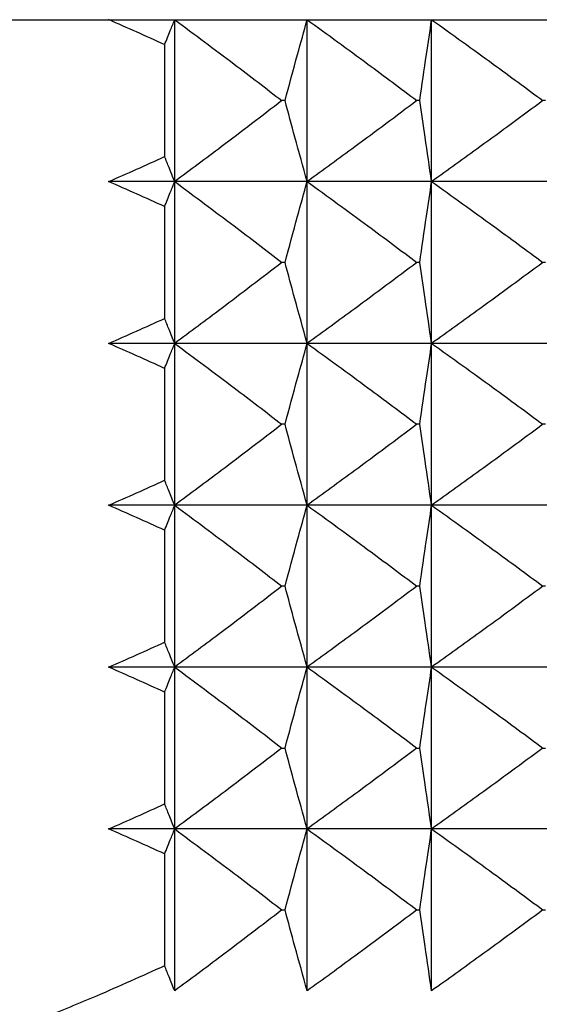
# Model space of a CAD drawing. Header units: millimetres. Extents: x 0 to 210, y 0 to 297.
# Tile 15 of 80: x 47.955 to 48.927, y 259.1 to 260.925. Entities that reach past the tile are written whole.
import ezdxf

# ---------------------------------------------------------------- set-up
doc = ezdxf.new("R2010")
doc.units = ezdxf.units.MM

msp = doc.modelspace()

# ---------------------------------------------------------------- linework, layer by layer
at = {"color": 7, "linetype": 'Continuous', "lineweight": 25}
for p, q in [((46.8007, 260.9252), (48.1198, 260.9252)), ((48.1198, 260.9252), (48.2424, 260.9252)), ((48.2424, 260.6252), (48.2424, 260.9252)), ((48.2424, 260.9252), (48.4877, 260.9252)), ((48.4877, 260.6252), (48.4877, 260.9252)), ((48.4877, 260.9252), (48.7183, 260.9252)), ((48.7183, 260.6252), (48.7183, 260.9252)), ((48.7183, 260.9252), (48.9319, 260.9252)), ((48.2236, 260.8788), (48.2236, 260.6715)), ((48.4467, 260.7752), (48.4409, 260.7752)), ((48.6964, 260.7752), (48.691, 260.7752)), ((48.9295, 260.7752), (48.9245, 260.7752)), ((48.2424, 260.6252), (48.1198, 260.6252)), ((48.2424, 260.3252), (48.2424, 260.6252)), ((48.4877, 260.6252), (48.2424, 260.6252)), ((48.4877, 260.3252), (48.4877, 260.6252)), ((48.7183, 260.6252), (48.4877, 260.6252)), ((48.7183, 260.3252), (48.7183, 260.6252)), ((48.9319, 260.6252), (48.7183, 260.6252)), ((48.2236, 260.5788), (48.2236, 260.3715)), ((48.4467, 260.4752), (48.4409, 260.4752)), ((48.6964, 260.4752), (48.691, 260.4752)), ((48.9295, 260.4752), (48.9245, 260.4752)), ((48.2424, 260.3252), (48.1198, 260.3252)), ((48.2424, 260.0252), (48.2424, 260.3252)), ((48.4877, 260.3252), (48.2424, 260.3252)), ((48.4877, 260.0252), (48.4877, 260.3252)), ((48.7183, 260.3252), (48.4877, 260.3252)), ((48.7183, 260.0252), (48.7183, 260.3252)), ((48.9319, 260.3252), (48.7183, 260.3252)), ((48.2236, 260.2788), (48.2236, 260.0715)), ((48.4467, 260.1752), (48.4409, 260.1752)), ((48.6964, 260.1752), (48.691, 260.1752)), ((48.9295, 260.1752), (48.9245, 260.1752)), ((48.2424, 260.0252), (48.1198, 260.0252)), ((48.2424, 259.7252), (48.2424, 260.0252)), ((48.4877, 260.0252), (48.2424, 260.0252)), ((48.4877, 259.7252), (48.4877, 260.0252)), ((48.7183, 260.0252), (48.4877, 260.0252)), ((48.7183, 259.7252), (48.7183, 260.0252)), ((48.9319, 260.0252), (48.7183, 260.0252)), ((48.2236, 259.9788), (48.2236, 259.7715)), ((48.4467, 259.8752), (48.4409, 259.8752)), ((48.6964, 259.8752), (48.691, 259.8752)), ((48.9295, 259.8752), (48.9245, 259.8752)), ((48.2424, 259.7252), (48.1198, 259.7252)), ((48.2424, 259.4252), (48.2424, 259.7252)), ((48.4877, 259.7252), (48.2424, 259.7252)), ((48.4877, 259.4252), (48.4877, 259.7252)), ((48.7183, 259.7252), (48.4877, 259.7252)), ((48.7183, 259.4252), (48.7183, 259.7252)), ((48.9319, 259.7252), (48.7183, 259.7252)), ((48.2236, 259.6788), (48.2236, 259.4715)), ((48.4409, 259.5752), (48.4467, 259.5752)), ((48.691, 259.5752), (48.6964, 259.5752)), ((48.9245, 259.5752), (48.9295, 259.5752)), ((48.2424, 259.4252), (48.1198, 259.4252)), ((48.2424, 259.1252), (48.2424, 259.4252)), ((48.4877, 259.4252), (48.2424, 259.4252)), ((48.4877, 259.1252), (48.4877, 259.4252)), ((48.7183, 259.4252), (48.4877, 259.4252)), ((48.7183, 259.1252), (48.7183, 259.4252)), ((48.9319, 259.4252), (48.7183, 259.4252)), ((48.2236, 259.3788), (48.2236, 259.1715)), ((48.4409, 259.2752), (48.4467, 259.2752)), ((48.691, 259.2752), (48.6964, 259.2752)), ((48.9245, 259.2752), (48.9295, 259.2752))]:
    msp.add_line(p, q, dxfattribs=at)
for centre, radius, start, end in [((46.1492, 256.368), 4.965, 65.3041, 66.6161), ((46.1492, 265.1823), 4.965, 293.3839, 294.6959), ((46.1053, 255.9709), 5.0715, 65.311, 66.5955), ((46.061, 265.0802), 5.1816, 293.4114, 294.6685), ((46.061, 255.5701), 5.1816, 65.3315, 66.5886), ((46.1053, 264.6794), 5.0715, 293.4045, 294.689), ((46.1492, 255.468), 4.965, 65.3041, 66.6161), ((46.1492, 264.2823), 4.965, 293.3839, 294.6959), ((46.1053, 255.0709), 5.0715, 65.311, 66.5955), ((46.061, 264.1802), 5.1816, 293.4114, 294.6685), ((46.1492, 254.868), 4.965, 65.3041, 66.6161)]:
    msp.add_arc(centre, radius, start, end, dxfattribs=at)
for points, knots in [([(48.2236, 260.8788), (48.2271, 260.8875), (48.2334, 260.903), (48.2396, 260.9184), (48.2424, 260.9252)], [0, 0, 0, 0, 0.563441, 1, 1, 1, 1]), ([(48.2424, 260.9252), (48.2791, 260.8978), (48.3457, 260.8483), (48.4115, 260.7978), (48.4409, 260.7752)], [0, 0, 0, 0, 0.552109, 1, 1, 1, 1]), ([(48.4467, 260.7752), (48.4544, 260.8037), (48.4679, 260.8538), (48.4818, 260.9037), (48.4877, 260.9252)], [0, 0, 0, 0, 0.57095, 1, 1, 1, 1]), ([(48.4877, 260.9252), (48.5254, 260.8978), (48.5935, 260.8483), (48.6609, 260.7978), (48.691, 260.7752)], [0, 0, 0, 0, 0.552167, 1, 1, 1, 1]), ([(48.6964, 260.7752), (48.7005, 260.8037), (48.7077, 260.8537), (48.7151, 260.9037), (48.7183, 260.9252)], [0, 0, 0, 0, 0.571216, 1, 1, 1, 1]), ([(48.7183, 260.9252), (48.7564, 260.8978), (48.8256, 260.8483), (48.8939, 260.7978), (48.9245, 260.7752)], [0, 0, 0, 0, 0.552203, 1, 1, 1, 1]), ([(48.4409, 260.7752), (48.4036, 260.7465), (48.3378, 260.696), (48.2712, 260.6465), (48.2424, 260.6252)], [0, 0, 0, 0, 0.56787, 1, 1, 1, 1]), ([(48.4877, 260.6252), (48.4801, 260.6526), (48.4662, 260.7025), (48.4528, 260.7526), (48.4467, 260.7752)], [0, 0, 0, 0, 0.549054, 1, 1, 1, 1]), ([(48.691, 260.7752), (48.6528, 260.7465), (48.5854, 260.696), (48.5172, 260.6465), (48.4877, 260.6252)], [0, 0, 0, 0, 0.567812, 1, 1, 1, 1]), ([(48.7183, 260.6252), (48.7142, 260.6526), (48.7068, 260.7026), (48.6997, 260.7526), (48.6964, 260.7752)], [0, 0, 0, 0, 0.54879, 1, 1, 1, 1]), ([(48.9245, 260.7752), (48.8857, 260.7465), (48.8173, 260.696), (48.7482, 260.6465), (48.7183, 260.6252)], [0, 0, 0, 0, 0.567776, 1, 1, 1, 1]), ([(48.2424, 260.6252), (48.2389, 260.6337), (48.2326, 260.6492), (48.2264, 260.6646), (48.2236, 260.6715)], [0, 0, 0, 0, 0.556569, 1, 1, 1, 1]), ([(48.2236, 260.5788), (48.2271, 260.5875), (48.2334, 260.603), (48.2396, 260.6184), (48.2424, 260.6252)], [0, 0, 0, 0, 0.563285, 1, 1, 1, 1]), ([(48.2424, 260.6252), (48.2791, 260.5978), (48.3457, 260.5483), (48.4115, 260.4978), (48.4409, 260.4752)], [0, 0, 0, 0, 0.552089, 1, 1, 1, 1]), ([(48.4467, 260.4752), (48.4544, 260.5037), (48.4679, 260.5538), (48.4818, 260.6037), (48.4877, 260.6252)], [0, 0, 0, 0, 0.570898, 1, 1, 1, 1]), ([(48.4877, 260.6252), (48.5254, 260.5978), (48.5935, 260.5484), (48.6609, 260.4978), (48.691, 260.4752)], [0, 0, 0, 0, 0.552147, 1, 1, 1, 1]), ([(48.6964, 260.4752), (48.7005, 260.5037), (48.7077, 260.5537), (48.7151, 260.6037), (48.7183, 260.6252)], [0, 0, 0, 0, 0.571161, 1, 1, 1, 1]), ([(48.7183, 260.6252), (48.7564, 260.5978), (48.8256, 260.5484), (48.8939, 260.4978), (48.9245, 260.4752)], [0, 0, 0, 0, 0.552184, 1, 1, 1, 1]), ([(48.4409, 260.4752), (48.4036, 260.4465), (48.3378, 260.396), (48.2712, 260.3465), (48.2424, 260.3252)], [0, 0, 0, 0, 0.567834, 1, 1, 1, 1]), ([(48.4877, 260.3252), (48.4801, 260.3526), (48.4662, 260.4025), (48.4528, 260.4526), (48.4467, 260.4752)], [0, 0, 0, 0, 0.549054, 1, 1, 1, 1]), ([(48.691, 260.4752), (48.6528, 260.4465), (48.5854, 260.396), (48.5172, 260.3465), (48.4877, 260.3252)], [0, 0, 0, 0, 0.567777, 1, 1, 1, 1]), ([(48.7183, 260.3252), (48.7142, 260.3526), (48.7068, 260.4026), (48.6997, 260.4526), (48.6964, 260.4752)], [0, 0, 0, 0, 0.54879, 1, 1, 1, 1]), ([(48.9245, 260.4752), (48.8857, 260.4465), (48.8173, 260.396), (48.7482, 260.3465), (48.7183, 260.3252)], [0, 0, 0, 0, 0.567741, 1, 1, 1, 1]), ([(48.2424, 260.3252), (48.2389, 260.3337), (48.2326, 260.3492), (48.2264, 260.3646), (48.2236, 260.3715)], [0, 0, 0, 0, 0.556569, 1, 1, 1, 1]), ([(48.2236, 260.2788), (48.2271, 260.2876), (48.2334, 260.303), (48.2396, 260.3184), (48.2424, 260.3252)], [0, 0, 0, 0, 0.563441, 1, 1, 1, 1]), ([(48.2424, 260.3252), (48.2791, 260.2978), (48.3457, 260.2483), (48.4115, 260.1978), (48.4409, 260.1752)], [0, 0, 0, 0, 0.552109, 1, 1, 1, 1]), ([(48.4467, 260.1752), (48.4544, 260.2037), (48.4679, 260.2538), (48.4818, 260.3037), (48.4877, 260.3252)], [0, 0, 0, 0, 0.570858, 1, 1, 1, 1]), ([(48.4877, 260.3252), (48.5254, 260.2978), (48.5935, 260.2483), (48.6609, 260.1978), (48.691, 260.1752)], [0, 0, 0, 0, 0.552167, 1, 1, 1, 1]), ([(48.6964, 260.1752), (48.7005, 260.2037), (48.7077, 260.2537), (48.7151, 260.3037), (48.7183, 260.3252)], [0, 0, 0, 0, 0.571119, 1, 1, 1, 1]), ([(48.7183, 260.3252), (48.7564, 260.2978), (48.8256, 260.2484), (48.8939, 260.1978), (48.9245, 260.1752)], [0, 0, 0, 0, 0.552203, 1, 1, 1, 1]), ([(48.4409, 260.1752), (48.4036, 260.1465), (48.3378, 260.096), (48.2712, 260.0465), (48.2424, 260.0252)], [0, 0, 0, 0, 0.56785, 1, 1, 1, 1]), ([(48.4877, 260.0252), (48.4801, 260.0526), (48.4662, 260.1025), (48.4528, 260.1526), (48.4467, 260.1752)], [0, 0, 0, 0, 0.549096, 1, 1, 1, 1]), ([(48.691, 260.1752), (48.6528, 260.1465), (48.5854, 260.096), (48.5172, 260.0465), (48.4877, 260.0252)], [0, 0, 0, 0, 0.567792, 1, 1, 1, 1]), ([(48.7183, 260.0252), (48.7142, 260.0526), (48.7068, 260.1026), (48.6997, 260.1526), (48.6964, 260.1752)], [0, 0, 0, 0, 0.548834, 1, 1, 1, 1]), ([(48.9245, 260.1752), (48.8857, 260.1465), (48.8173, 260.096), (48.7482, 260.0465), (48.7183, 260.0252)], [0, 0, 0, 0, 0.567756, 1, 1, 1, 1]), ([(48.2424, 260.0252), (48.2389, 260.0337), (48.2326, 260.0492), (48.2264, 260.0646), (48.2236, 260.0715)], [0, 0, 0, 0, 0.556692, 1, 1, 1, 1]), ([(48.2236, 259.9788), (48.2271, 259.9875), (48.2334, 260.003), (48.2396, 260.0184), (48.2424, 260.0252)], [0, 0, 0, 0, 0.563441, 1, 1, 1, 1]), ([(48.2424, 260.0252), (48.2791, 259.9978), (48.3457, 259.9483), (48.4115, 259.8978), (48.4409, 259.8752)], [0, 0, 0, 0, 0.552109, 1, 1, 1, 1]), ([(48.4467, 259.8752), (48.4544, 259.9037), (48.4679, 259.9538), (48.4818, 260.0037), (48.4877, 260.0252)], [0, 0, 0, 0, 0.57095, 1, 1, 1, 1]), ([(48.4877, 260.0252), (48.5254, 259.9978), (48.5935, 259.9483), (48.6609, 259.8978), (48.691, 259.8752)], [0, 0, 0, 0, 0.552167, 1, 1, 1, 1]), ([(48.6964, 259.8752), (48.7005, 259.9037), (48.7077, 259.9537), (48.7151, 260.0037), (48.7183, 260.0252)], [0, 0, 0, 0, 0.571216, 1, 1, 1, 1]), ([(48.7183, 260.0252), (48.7564, 259.9978), (48.8256, 259.9483), (48.8939, 259.8978), (48.9245, 259.8752)], [0, 0, 0, 0, 0.552203, 1, 1, 1, 1]), ([(48.4409, 259.8752), (48.4036, 259.8465), (48.3378, 259.796), (48.2712, 259.7465), (48.2424, 259.7252)], [0, 0, 0, 0, 0.56787, 1, 1, 1, 1]), ([(48.4877, 259.7252), (48.4801, 259.7526), (48.4662, 259.8025), (48.4528, 259.8526), (48.4467, 259.8752)], [0, 0, 0, 0, 0.549054, 1, 1, 1, 1]), ([(48.691, 259.8752), (48.6528, 259.8465), (48.5854, 259.796), (48.5172, 259.7465), (48.4877, 259.7252)], [0, 0, 0, 0, 0.567812, 1, 1, 1, 1]), ([(48.7183, 259.7252), (48.7142, 259.7526), (48.7068, 259.8026), (48.6997, 259.8526), (48.6964, 259.8752)], [0, 0, 0, 0, 0.54879, 1, 1, 1, 1]), ([(48.9245, 259.8752), (48.8857, 259.8465), (48.8173, 259.796), (48.7482, 259.7465), (48.7183, 259.7252)], [0, 0, 0, 0, 0.567776, 1, 1, 1, 1]), ([(48.2424, 259.7252), (48.2389, 259.7337), (48.2326, 259.7492), (48.2264, 259.7646), (48.2236, 259.7715)], [0, 0, 0, 0, 0.556569, 1, 1, 1, 1]), ([(48.2236, 259.6788), (48.2271, 259.6875), (48.2334, 259.703), (48.2396, 259.7184), (48.2424, 259.7252)], [0, 0, 0, 0, 0.563285, 1, 1, 1, 1]), ([(48.2424, 259.7252), (48.2791, 259.6978), (48.3457, 259.6483), (48.4115, 259.5978), (48.4409, 259.5752)], [0, 0, 0, 0, 0.552089, 1, 1, 1, 1]), ([(48.4467, 259.5752), (48.4544, 259.6037), (48.4679, 259.6538), (48.4818, 259.7037), (48.4877, 259.7252)], [0, 0, 0, 0, 0.570898, 1, 1, 1, 1]), ([(48.4877, 259.7252), (48.5254, 259.6978), (48.5935, 259.6484), (48.6609, 259.5978), (48.691, 259.5752)], [0, 0, 0, 0, 0.552147, 1, 1, 1, 1]), ([(48.6964, 259.5752), (48.7005, 259.6037), (48.7077, 259.6537), (48.7151, 259.7037), (48.7183, 259.7252)], [0, 0, 0, 0, 0.571161, 1, 1, 1, 1]), ([(48.7183, 259.7252), (48.7564, 259.6978), (48.8256, 259.6484), (48.8939, 259.5978), (48.9245, 259.5752)], [0, 0, 0, 0, 0.552184, 1, 1, 1, 1]), ([(48.4409, 259.5752), (48.4036, 259.5465), (48.3378, 259.496), (48.2712, 259.4465), (48.2424, 259.4252)], [0, 0, 0, 0, 0.567834, 1, 1, 1, 1]), ([(48.4877, 259.4252), (48.4801, 259.4526), (48.4662, 259.5025), (48.4528, 259.5526), (48.4467, 259.5752)], [0, 0, 0, 0, 0.549054, 1, 1, 1, 1]), ([(48.691, 259.5752), (48.6528, 259.5465), (48.5854, 259.496), (48.5172, 259.4465), (48.4877, 259.4252)], [0, 0, 0, 0, 0.567777, 1, 1, 1, 1]), ([(48.7183, 259.4252), (48.7142, 259.4526), (48.7068, 259.5026), (48.6997, 259.5526), (48.6964, 259.5752)], [0, 0, 0, 0, 0.54879, 1, 1, 1, 1]), ([(48.9245, 259.5752), (48.8857, 259.5465), (48.8173, 259.496), (48.7482, 259.4465), (48.7183, 259.4252)], [0, 0, 0, 0, 0.567741, 1, 1, 1, 1]), ([(48.2424, 259.4252), (48.2389, 259.4337), (48.2326, 259.4492), (48.2264, 259.4646), (48.2236, 259.4715)], [0, 0, 0, 0, 0.556569, 1, 1, 1, 1]), ([(48.2236, 259.3788), (48.2271, 259.3876), (48.2334, 259.403), (48.2396, 259.4184), (48.2424, 259.4252)], [0, 0, 0, 0, 0.563441, 1, 1, 1, 1]), ([(48.2424, 259.4252), (48.2791, 259.3978), (48.3457, 259.3483), (48.4115, 259.2978), (48.4409, 259.2752)], [0, 0, 0, 0, 0.552109, 1, 1, 1, 1]), ([(48.4467, 259.2752), (48.4544, 259.3037), (48.4679, 259.3538), (48.4818, 259.4037), (48.4877, 259.4252)], [0, 0, 0, 0, 0.57095, 1, 1, 1, 1]), ([(48.4877, 259.4252), (48.5254, 259.3978), (48.5935, 259.3483), (48.6609, 259.2978), (48.691, 259.2752)], [0, 0, 0, 0, 0.552167, 1, 1, 1, 1]), ([(48.6964, 259.2752), (48.7005, 259.3037), (48.7077, 259.3537), (48.7151, 259.4037), (48.7183, 259.4252)], [0, 0, 0, 0, 0.571216, 1, 1, 1, 1]), ([(48.7183, 259.4252), (48.7564, 259.3978), (48.8256, 259.3484), (48.8939, 259.2978), (48.9245, 259.2752)], [0, 0, 0, 0, 0.552203, 1, 1, 1, 1]), ([(48.4409, 259.2752), (48.4036, 259.2465), (48.3378, 259.196), (48.2712, 259.1465), (48.2424, 259.1252)], [0, 0, 0, 0, 0.567916, 1, 1, 1, 1]), ([(48.4877, 259.1252), (48.4801, 259.1526), (48.4662, 259.2025), (48.4528, 259.2526), (48.4467, 259.2752)], [0, 0, 0, 0, 0.549, 1, 1, 1, 1]), ([(48.691, 259.2752), (48.6528, 259.2465), (48.5854, 259.196), (48.5172, 259.1465), (48.4877, 259.1252)], [0, 0, 0, 0, 0.567858, 1, 1, 1, 1]), ([(48.7183, 259.1252), (48.7142, 259.1526), (48.7068, 259.2026), (48.6997, 259.2526), (48.6964, 259.2752)], [0, 0, 0, 0, 0.548736, 1, 1, 1, 1]), ([(48.9245, 259.2752), (48.8857, 259.2465), (48.8173, 259.196), (48.7482, 259.1465), (48.7183, 259.1252)], [0, 0, 0, 0, 0.567822, 1, 1, 1, 1]), ([(48.2236, 259.1715), (48.1817, 259.1525), (48.1076, 259.1191), (48.0323, 259.0884), (47.9997, 259.0752)], [0, 0, 0, 0, 0.566394, 1, 1, 1, 1]), ([(48.2424, 259.1252), (48.2389, 259.1337), (48.2326, 259.1492), (48.2264, 259.1646), (48.2236, 259.1715)], [0, 0, 0, 0, 0.55669, 1, 1, 1, 1])]:
    msp.add_open_spline(points, degree=3, knots=knots, dxfattribs=at)

doc.saveas('drawing.dxf')
